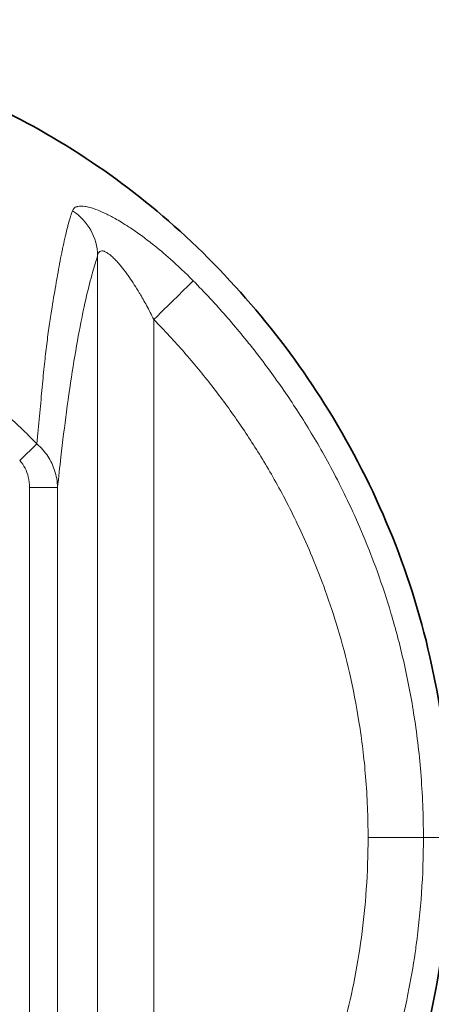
# Model space of a CAD drawing. Header units: millimetres. Extents: x 5 to 415, y 5 to 292.
# Tile 163 of 199: x 385.57 to 392.87, y 150.18 to 167.65. Entities that reach past the tile are written whole.
import ezdxf

# ---------------------------------------------------------------- set-up
doc = ezdxf.new("R2010")
doc.units = ezdxf.units.MM
doc.layers.add('Sichtbar (ISO)', color=7, linetype='Continuous', lineweight=35)
doc.layers.add('Sichtbar schmal (ISO)', color=7, linetype='Continuous', lineweight=18)

msp = doc.modelspace()

# ---------------------------------------------------------------- linework, layer by layer
at = {"layer": 'Sichtbar (ISO)'}
msp.add_line((387.5341445, 163.94986606), (387.53432875, 163.94971551), dxfattribs=at)
for points, knots in [([(375.03253235, 167.64503091), (377.32776191, 167.64503091), (379.64951505, 167.61248201), (382.83566644, 166.98796432), (383.75866985, 166.71393409), (385.92428491, 165.77069803), (387.14647808, 165.00232485), (389.31849006, 163.10724938), (390.28557034, 161.95393414), (391.88383245, 159.36455503), (392.49961561, 157.8731979), (393.0864895, 155.29197544), (393.20486458, 154.20884361), (393.20486453, 153.13269796)], [0, 0, 0, 0, 0.6885688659, 0.6885688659, 0.9740341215, 0.9740341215, 1.3972030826, 1.3972030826, 1.8387914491, 1.8387914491, 2.3100772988, 2.3100772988, 2.6329209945, 2.6329209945, 2.6329209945, 2.6329209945]), ([(393.20486453, 153.13269796), (393.20486445, 151.5214124), (392.93281037, 149.88675216), (391.89371397, 146.92837255), (391.14499292, 145.55779813), (389.97703312, 144.0266188), (389.72068084, 143.71676016), (389.45237327, 143.41806153)], [0, 0, 0, 0, 0.4833856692, 0.4833856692, 0.9406677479, 0.9406677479, 1.0611205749, 1.0611205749, 1.0611205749, 1.0611205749])]:
    msp.add_open_spline(points, degree=3, knots=knots, dxfattribs=at)
at = {"layer": 'Sichtbar schmal (ISO)'}
for p, q in [((386.95381869, 142.7452755), (386.9538189, 163.46149926)), ((387.95001255, 143.95530831), (387.95001322, 162.32371183)), ((385.87524215, 160.11775855), (385.57052361, 159.82450003)), ((385.74437447, 159.34532813), (385.74437714, 146.91617133)), ((385.74437818, 159.34532813), (386.24247204, 159.34532813)), ((386.24247203, 159.34532936), (386.24247195, 146.91617182)), ((392.73328042, 153.1326983), (391.7513241, 153.13269857)), ((393.20367387, 153.13269795), (392.73328042, 153.1326983))]:
    msp.add_line(p, q, dxfattribs=at)
for centre, major_axis, ratio, start_param, end_param in [((385.9576241, 163.4614996), (0.9486774, -0.31624546), 0.9637988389, 0.3329950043, 1.2949153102), ((387.94999659, 162.3237287), (0.71247854, 0.7016939), 0.0000236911, 4.7123888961, 6.0929314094)]:
    msp.add_ellipse(centre, major_axis=major_axis, ratio=ratio, start_param=start_param, end_param=end_param, dxfattribs=at)
for points, knots in [([(386.13477389, 162.4771963), (386.16042213, 162.64211931), (386.1858214, 162.79425203), (386.20933865, 162.93045365), (386.2202745, 162.99378928), (386.2308025, 163.05370784), (386.24075522, 163.11001233), (386.26682807, 163.2575116), (386.28989484, 163.38054679), (386.31581796, 163.50652933), (386.32107055, 163.53205614), (386.32644176, 163.55766511), (386.33198238, 163.58352297), (386.35850182, 163.70728827), (386.38721851, 163.83653558), (386.41311773, 163.94149976), (386.41933465, 163.96669565), (386.42538726, 163.99056374), (386.4312029, 164.01281727), (386.46124605, 164.12777732), (386.48697374, 164.19967663), (386.50931013, 164.25511516)], [0, 0, 0, 0, 0.1706468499, 0.1706468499, 0.1706468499, 0.25, 0.25, 0.25, 0.4578791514, 0.4578791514, 0.4578791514, 0.5, 0.5, 0.5, 0.7016059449, 0.7016059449, 0.7016059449, 0.75, 0.75, 0.75, 1, 1, 1, 1]), ([(387.53445147, 163.94964971), (387.44631992, 164.00749793), (387.36374402, 164.05828027), (387.28678628, 164.10237441), (387.22537534, 164.13756077), (387.16755001, 164.16848245), (387.11392982, 164.19508114), (387.06019278, 164.2217378), (387.0106084, 164.24406522), (386.96455553, 164.26264888), (386.90706952, 164.28584613), (386.85501776, 164.3032795), (386.80782761, 164.31548747), (386.78157177, 164.32227979), (386.75666346, 164.3275885), (386.73340254, 164.33128215), (386.6813637, 164.33954549), (386.63757847, 164.33969928), (386.60290076, 164.33257328), (386.59615351, 164.33118677), (386.58977243, 164.32950856), (386.58375296, 164.32754254), (386.54500644, 164.31488754), (386.52047262, 164.29081108), (386.50931013, 164.25511516)], [0, 0, 0, 0, 0.1390447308, 0.1390447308, 0.1390447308, 0.25, 0.25, 0.25, 0.3611970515, 0.3611970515, 0.3611970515, 0.5, 0.5, 0.5, 0.5772277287, 0.5772277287, 0.5772277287, 0.75, 0.75, 0.75, 0.7836163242, 0.7836163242, 0.7836163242, 1, 1, 1, 1]), ([(388.64962252, 163.01275824), (388.50956348, 163.15451283), (388.37399473, 163.28275046), (388.24572678, 163.39676815), (388.13552437, 163.49472734), (388.03075745, 163.58223414), (387.92852225, 163.66295063), (387.91176278, 163.67618252), (387.89507045, 163.68923079), (387.87843171, 163.70211023), (387.76029422, 163.79355611), (387.64484187, 163.87649092), (387.53445147, 163.94964971)], [0, 0, 0, 0, 0.33333333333, 0.33333333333, 0.33333333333, 0.61971928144, 0.61971928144, 0.61971928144, 0.66666666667, 0.66666666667, 0.66666666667, 0.99999999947, 0.99999999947, 0.99999999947, 0.99999999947]), ([(386.95381892, 163.46149871), (386.95676331, 163.479048), (386.96142626, 163.49406686), (386.96785241, 163.50620783), (386.97360748, 163.51708093), (386.98079005, 163.52564769), (386.98943365, 163.5318016), (386.99044157, 163.5325192), (386.99146937, 163.53320399), (386.9925169, 163.53385608), (387.00254767, 163.54010022), (387.01438194, 163.54332542), (387.02794757, 163.54331031), (387.03762012, 163.54329953), (387.04817662, 163.54165011), (387.05957666, 163.53834724), (387.06416502, 163.53701788), (387.06889003, 163.5354207), (387.0737456, 163.53356159), (387.09066512, 163.5270834), (387.10913244, 163.51738244), (387.12960173, 163.50402639), (387.1416163, 163.49618698), (387.15433049, 163.48708763), (387.16781084, 163.47655272), (387.17729703, 163.46913927), (387.18716278, 163.46101362), (387.19743191, 163.45211486), (387.22229401, 163.43057052), (387.24953689, 163.40449298), (387.27856981, 163.37395736), (387.29100354, 163.36088007), (387.30376784, 163.34698438), (387.31683656, 163.33227548), (387.33428346, 163.31263893), (387.3522729, 163.29155256), (387.370772, 163.2690236), (387.40312798, 163.22961917), (387.43701765, 163.18580402), (387.47230148, 163.1373074), (387.48025023, 163.12638208), (387.48827112, 163.11521773), (387.49635962, 163.10381615), (387.52417529, 163.06460706), (387.55279298, 163.02258793), (387.58212588, 162.97772801), (387.61127494, 162.93314925), (387.64112522, 162.88576653), (387.6715841, 162.83551602), (387.68068918, 162.82049463), (387.68984823, 162.80521747), (387.69906002, 162.78968072), (387.73908765, 162.72216942), (387.78010315, 162.64977812), (387.82200791, 162.57215405), (387.86391268, 162.49452998), (387.90670783, 162.41167313), (387.95001322, 162.32371183)], [0.00000020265, 0.00000020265, 0.00000020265, 0.00000020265, 0.07692307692, 0.07692307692, 0.07692307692, 0.14581294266, 0.14581294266, 0.14581294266, 0.15384615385, 0.15384615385, 0.15384615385, 0.23076923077, 0.23076923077, 0.23076923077, 0.28561689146, 0.28561689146, 0.28561689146, 0.30769230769, 0.30769230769, 0.30769230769, 0.38461538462, 0.38461538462, 0.38461538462, 0.42976586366, 0.42976586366, 0.42976586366, 0.46153846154, 0.46153846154, 0.46153846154, 0.53846153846, 0.53846153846, 0.53846153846, 0.57140486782, 0.57140486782, 0.57140486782, 0.61538461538, 0.61538461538, 0.61538461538, 0.69230769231, 0.69230769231, 0.69230769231, 0.7096369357, 0.7096369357, 0.7096369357, 0.76923076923, 0.76923076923, 0.76923076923, 0.82845110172, 0.82845110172, 0.82845110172, 0.84615384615, 0.84615384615, 0.84615384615, 0.92307692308, 0.92307692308, 0.92307692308, 1, 1, 1, 1]), ([(386.24247207, 159.34533054), (386.26156497, 159.53038039), (386.28108259, 159.70984451), (386.30097408, 159.88382243), (386.33320625, 160.16573622), (386.36642011, 160.4332449), (386.40044179, 160.68681985), (386.43879589, 160.97268583), (386.47817665, 161.24084342), (386.51838732, 161.49177141), (386.55888477, 161.74448902), (386.600224, 161.9797304), (386.64225032, 162.19765634), (386.68017854, 162.39433174), (386.71866639, 162.57690399), (386.75762035, 162.74528574), (386.79204428, 162.894086), (386.82683221, 163.03180432), (386.86192705, 163.15826727), (386.89234041, 163.26786071), (386.92298427, 163.3690013), (386.95381888, 163.46149984)], [0, 0, 0, 0, 0.09357917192, 0.09357917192, 0.09357917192, 0.24521485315, 0.24521485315, 0.24521485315, 0.41616029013, 0.41616029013, 0.41616029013, 0.58832490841, 0.58832490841, 0.58832490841, 0.7437013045, 0.7437013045, 0.7437013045, 0.88100864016, 0.88100864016, 0.88100864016, 0.99999987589, 0.99999987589, 0.99999987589, 0.99999987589]), ([(388.64962503, 163.01275568), (388.75090341, 162.90992216), (388.94650656, 162.70511126), (389.22927016, 162.39112709), (389.50003606, 162.07237865), (389.76192506, 161.7453869), (390.01426293, 161.41134646), (390.25712027, 161.07017705), (390.49147217, 160.71990965), (390.72098464, 160.35401223), (390.95115529, 159.96072553), (391.18692978, 159.52533905), (391.43053843, 159.0329961), (391.68044732, 158.47041362), (391.9310862, 157.82624924), (392.17326622, 157.09067803), (392.39421056, 156.2550962), (392.57757134, 155.31275922), (392.70350964, 154.25985203), (392.73327847, 153.51997595), (392.73328038, 153.13269856)], [0, 0, 0, 0, 0.0394762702, 0.0775312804, 0.1157167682, 0.1539909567, 0.1923014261, 0.2305158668, 0.2687133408, 0.307674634, 0.3487396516, 0.3933962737, 0.4430872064, 0.4989181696, 0.5616318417, 0.6318911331, 0.710388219, 0.7975817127, 0.8939529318, 1, 1, 1, 1]), ([(382.07371979, 162.51626204), (382.11966435, 162.5017437), (382.16549212, 162.48679365), (382.2112067, 162.47140502), (382.29957505, 162.44165811), (382.38752056, 162.41027178), (382.47479705, 162.3772843), (382.55191506, 162.34813637), (382.62851069, 162.31773859), (382.70448941, 162.28622771), (382.77094551, 162.25866617), (382.83692964, 162.23025302), (382.90246336, 162.20108668), (382.96181593, 162.17467131), (383.02079905, 162.14763815), (383.07941319, 162.12005543), (383.13543015, 162.09369491), (383.19111012, 162.06683245), (383.24653307, 162.03948427), (383.30223472, 162.01199856), (383.35767676, 161.98402224), (383.41289855, 161.95551185), (383.46861358, 161.92674679), (383.5241044, 161.89743809), (383.57932602, 161.86757566), (383.63449674, 161.83774074), (383.68939874, 161.80735312), (383.74399779, 161.77642141), (383.79784381, 161.7459163), (383.85139517, 161.71488201), (383.90464408, 161.68331873), (383.95778298, 161.65182065), (384.01062068, 161.61979575), (384.06314274, 161.58724348), (384.11833524, 161.55303611), (384.17317918, 161.51824636), (384.22765696, 161.4828781), (384.28770413, 161.44389406), (384.34730644, 161.40420717), (384.40644104, 161.36382464), (384.4734436, 161.31806915), (384.53984571, 161.27142059), (384.60561703, 161.22389423), (384.67929195, 161.17065673), (384.75217537, 161.11631779), (384.82422917, 161.06090897), (384.90373556, 160.99976918), (384.98223183, 160.93732674), (385.05967767, 160.87362225), (385.14523725, 160.80324367), (385.22951475, 160.73132475), (385.31245414, 160.65796237), (385.40466934, 160.57639526), (385.49523038, 160.49304377), (385.58412242, 160.40804192), (385.68323926, 160.31326273), (385.78028105, 160.21643167), (385.87524215, 160.11775855)], [0, 0, 0, 0, 0.031691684, 0.031691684, 0.031691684, 0.0929531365, 0.0929531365, 0.0929531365, 0.1470841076, 0.1470841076, 0.1470841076, 0.1944307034, 0.1944307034, 0.1944307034, 0.2373115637, 0.2373115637, 0.2373115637, 0.278292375, 0.278292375, 0.278292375, 0.3194792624, 0.3194792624, 0.3194792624, 0.3610340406, 0.3610340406, 0.3610340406, 0.4025505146, 0.4025505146, 0.4025505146, 0.4434943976, 0.4434943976, 0.4434943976, 0.4843536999, 0.4843536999, 0.4843536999, 0.5272904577, 0.5272904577, 0.5272904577, 0.5746167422, 0.5746167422, 0.5746167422, 0.6282398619, 0.6282398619, 0.6282398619, 0.6883067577, 0.6883067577, 0.6883067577, 0.7545864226, 0.7545864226, 0.7545864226, 0.8278099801, 0.8278099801, 0.8278099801, 0.9092227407, 0.9092227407, 0.9092227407, 1, 1, 1, 1]), ([(387.95001321, 162.32371182), (388.04421693, 162.22806161), (388.13701218, 162.13090017), (388.2283448, 162.03236927), (388.31639072, 161.93738411), (388.40307738, 161.84112628), (388.48835191, 161.74364039), (388.57391883, 161.64582025), (388.65806393, 161.54676361), (388.74077507, 161.44649922), (388.82367833, 161.34600193), (388.90514098, 161.24429126), (388.9851681, 161.14141833), (389.06527108, 161.03844787), (389.14393581, 160.93431294), (389.22108572, 160.82911338), (389.29804224, 160.72417751), (389.37349151, 160.61818235), (389.44737663, 160.51113731), (389.52122895, 160.4041398), (389.59351851, 160.29609334), (389.6642152, 160.18702155), (389.73632558, 160.0757687), (389.80677875, 159.9634491), (389.87552993, 159.85011191), (389.94799336, 159.73065506), (390.01856603, 159.61006776), (390.08719685, 159.48840271), (390.16183021, 159.35609666), (390.23416719, 159.22251609), (390.30414807, 159.08772545), (390.38201816, 158.93773934), (390.456971, 158.78625496), (390.52893479, 158.633377), (390.60979073, 158.46160877), (390.68687329, 158.2880813), (390.76007378, 158.11295224), (390.84229826, 157.91623368), (390.91962452, 157.71749431), (390.99193441, 157.51695379), (391.07294452, 157.29228452), (391.14765851, 157.0653546), (391.2159312, 156.8365094), (391.29220877, 156.58083245), (391.36044602, 156.32276475), (391.42051646, 156.0627955), (391.48724188, 155.77402519), (391.54389071, 155.48290865), (391.59037309, 155.19013414), (391.64174807, 154.86654307), (391.68070379, 154.54092664), (391.70740325, 154.21416028), (391.73678339, 153.85458598), (391.75132262, 153.49361924), (391.7513241, 153.13269857)], [0.00000000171, 0.00000000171, 0.00000000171, 0.00000000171, 0.03947560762, 0.03947560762, 0.03947560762, 0.0775306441, 0.0775306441, 0.0775306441, 0.11571615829, 0.11571615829, 0.11571615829, 0.15399037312, 0.15399037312, 0.15399037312, 0.19230086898, 0.19230086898, 0.19230086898, 0.23051533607, 0.23051533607, 0.23051533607, 0.26871283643, 0.26871283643, 0.26871283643, 0.30767415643, 0.30767415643, 0.30767415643, 0.34873920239, 0.34873920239, 0.34873920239, 0.39339585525, 0.39339585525, 0.39339585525, 0.44308682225, 0.44308682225, 0.44308682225, 0.49891782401, 0.49891782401, 0.49891782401, 0.56163153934, 0.56163153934, 0.56163153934, 0.63189087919, 0.63189087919, 0.63189087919, 0.71038801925, 0.71038801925, 0.71038801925, 0.79758157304, 0.79758157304, 0.79758157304, 0.89395285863, 0.89395285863, 0.89395285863, 1, 1, 1, 1]), ([(385.87524215, 160.11775855), (385.95230309, 160.05354652), (386.01786555, 159.97738813), (386.06964989, 159.89872927), (386.12143424, 159.82007041), (386.16046735, 159.7395638), (386.19036424, 159.64777465), (386.22026113, 159.5559855), (386.23959054, 159.45267126), (386.24247203, 159.34532941)], [0, 0, 0, 0, 0.3333333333, 0.3333333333, 0.3333333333, 0.6666666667, 0.6666666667, 0.6666666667, 1, 1, 1, 1]), ([(385.57052628, 159.8245026), (385.60868011, 159.78485477), (385.64110721, 159.73802783), (385.66694272, 159.68711798), (385.69161423, 159.63850182), (385.71027472, 159.58616237), (385.72308947, 159.53182752), (385.73736272, 159.47130859), (385.74438385, 159.4083142), (385.7443819, 159.34532813)], [0.00000000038, 0.00000000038, 0.00000000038, 0.00000000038, 0.33128175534, 0.33128175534, 0.33128175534, 0.64763796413, 0.64763796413, 0.64763796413, 1, 1, 1, 1]), ([(391.7513241, 153.13269857), (391.75132442, 152.82671661), (391.74087404, 152.5207289), (391.71979422, 152.21558752), (391.70010242, 151.93053834), (391.67113489, 151.64622771), (391.63275563, 151.36325988), (391.5958205, 151.09093956), (391.55016859, 150.8198629), (391.49581436, 150.55055347), (391.44296585, 150.28870451), (391.38189049, 150.02852624), (391.31269056, 149.77052959), (391.24474288, 149.51720172), (391.16896202, 149.26597724), (391.08551052, 149.01731123), (391.00263185, 148.77035212), (390.91218749, 148.52591648), (390.81438138, 148.28442411), (390.7160932, 148.04174148), (390.61037054, 147.80203121), (390.49749277, 147.56571226), (390.38288212, 147.32576535), (390.26089501, 147.08931468), (390.13180129, 146.85671162), (389.99888737, 146.61722526), (389.85844002, 146.3818176), (389.71095266, 146.15099592), (389.56345363, 145.92015597), (389.40891348, 145.69390273), (389.24728869, 145.47213378), (389.09797902, 145.26726266), (388.94262322, 145.0662185), (388.78317708, 144.87055717), (388.71665736, 144.78892876), (388.64941712, 144.70825027), (388.58090881, 144.62816232), (388.54665466, 144.58811835), (388.51208295, 144.54822281), (388.47712202, 144.50843567), (388.45964155, 144.4885421), (388.44206375, 144.46867568), (388.42437944, 144.44883171), (388.41553729, 144.43890973), (388.40666851, 144.42899337), (388.39777195, 144.41908205), (388.39332367, 144.41412639), (388.38886844, 144.409172), (388.38440612, 144.40421879), (388.38217496, 144.40174219), (388.37994202, 144.39926589), (388.3777073, 144.39678988), (388.37658994, 144.39555187), (388.37547213, 144.39431394), (388.37435387, 144.39307607), (388.37379474, 144.39245714), (388.3732355, 144.39183823), (388.37267614, 144.39121933), (388.37239646, 144.39090988), (388.37211676, 144.39060044), (388.37183702, 144.390291), (388.37169716, 144.39013628), (388.37155728, 144.38998156), (388.3714174, 144.38982685), (388.37134746, 144.38974949), (388.37127752, 144.38967213), (388.37120757, 144.38959477), (388.3711726, 144.38955609), (388.37113763, 144.38951741), (388.37110266, 144.38947873), (388.37108517, 144.38945939), (388.37106768, 144.38944006), (388.3710502, 144.38942072), (388.37104145, 144.38941105), (388.37103271, 144.38940138), (388.37102397, 144.38939171), (388.37101959, 144.38938687), (388.37101549, 144.38938233), (388.37101081, 144.38937716), (388.37100614, 144.38937199), (388.37099898, 144.38936407), (388.37096911, 144.38933104)], [0, 0, 0, 0, 0.0956671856, 0.0956671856, 0.0956671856, 0.1850351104, 0.1850351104, 0.1850351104, 0.2710403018, 0.2710403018, 0.2710403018, 0.3546629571, 0.3546629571, 0.3546629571, 0.4367723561, 0.4367723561, 0.4367723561, 0.5183181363, 0.5183181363, 0.5183181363, 0.6002658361, 0.6002658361, 0.6002658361, 0.6834715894, 0.6834715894, 0.6834715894, 0.7691396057, 0.7691396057, 0.7691396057, 0.8548144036, 0.8548144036, 0.8548144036, 0.9339611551, 0.9339611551, 0.9339611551, 0.9669805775, 0.9669805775, 0.9669805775, 0.9834902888, 0.9834902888, 0.9834902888, 0.9917451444, 0.9917451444, 0.9917451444, 0.9958725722, 0.9958725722, 0.9958725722, 0.9979362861, 0.9979362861, 0.9979362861, 0.998968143, 0.998968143, 0.998968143, 0.9994840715, 0.9994840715, 0.9994840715, 0.9997420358, 0.9997420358, 0.9997420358, 0.9998710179, 0.9998710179, 0.9998710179, 0.9999355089, 0.9999355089, 0.9999355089, 0.9999677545, 0.9999677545, 0.9999677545, 0.9999838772, 0.9999838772, 0.9999838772, 0.9999919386, 0.9999919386, 0.9999919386, 0.9999959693, 0.9999959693, 0.9999959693, 0.9999979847, 0.9999979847, 0.9999979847, 1, 1, 1, 1]), ([(392.73328046, 153.13269838), (392.73328047, 152.80437535), (392.72207092, 152.47581622), (392.69941522, 152.1479044), (392.6782513, 151.84158407), (392.64710217, 151.53582887), (392.6058056, 151.23130508), (392.59946765, 151.18456862), (392.59289064, 151.13786055), (392.58607421, 151.09118476), (392.55014763, 150.84517584), (392.50756564, 150.60006348), (392.45836011, 150.35627538), (392.40144044, 150.07426769), (392.33565835, 149.79403547), (392.26112498, 149.51614709), (392.23193455, 149.40731423), (392.20140351, 149.29884403), (392.16954005, 149.19076555), (392.12151722, 149.02787575), (392.07046735, 148.86587535), (392.01644147, 148.70489185), (391.97078922, 148.56885962), (391.9230072, 148.43353931), (391.87313286, 148.29901989), (391.82549704, 148.17053812), (391.7759526, 148.04278719), (391.72452335, 147.91580521), (391.66099114, 147.75894026), (391.59459066, 147.60326974), (391.5253817, 147.44887412), (391.47934357, 147.34616941), (391.43206291, 147.24402879), (391.38356187, 147.14248671), (391.30287786, 146.97356615), (391.21881199, 146.80629264), (391.13145953, 146.64079455), (391.08534695, 146.5534296), (391.03831869, 146.46655952), (390.99039202, 146.38020322), (390.89591226, 146.20996556), (390.79794033, 146.0417234), (390.69659179, 145.87558492), (390.64473661, 145.79057983), (390.59199766, 145.70612571), (390.5383903, 145.62223769), (390.45755734, 145.4957454), (390.37475951, 145.37055434), (390.29004355, 145.24670394), (390.20875778, 145.12786829), (390.12570568, 145.01026677), (390.04099342, 144.89397193), (389.98166189, 144.81252031), (389.92148744, 144.7316716), (389.86051719, 144.65146831), (389.75725582, 144.51563318), (389.65171333, 144.38165114), (389.54372516, 144.2494252), (389.40041954, 144.07395488), (389.25287099, 143.90168074), (389.10143871, 143.73308978)], [0.00000001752, 0.00000001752, 0.00000001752, 0.00000001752, 0.09566698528, 0.09566698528, 0.09566698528, 0.18503472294, 0.18503472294, 0.18503472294, 0.19875033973, 0.19875033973, 0.19875033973, 0.27103973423, 0.27103973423, 0.27103973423, 0.35466221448, 0.35466221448, 0.35466221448, 0.38741232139, 0.38741232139, 0.38741232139, 0.43677144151, 0.43677144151, 0.43677144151, 0.47848025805, 0.47848025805, 0.47848025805, 0.51831705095, 0.51831705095, 0.51831705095, 0.56752873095, 0.56752873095, 0.56752873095, 0.6002645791, 0.6002645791, 0.6002645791, 0.65472237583, 0.65472237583, 0.65472237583, 0.68347015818, 0.68347015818, 0.68347015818, 0.74014182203, 0.74014182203, 0.74014182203, 0.76913799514, 0.76913799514, 0.76913799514, 0.81286047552, 0.81286047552, 0.81286047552, 0.85481261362, 0.85481261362, 0.85481261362, 0.8841954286, 0.8841954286, 0.8841954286, 0.93395919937, 0.93395919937, 0.93395919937, 0.99999816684, 0.99999816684, 0.99999816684, 0.99999816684])]:
    msp.add_open_spline(points, degree=3, knots=knots, dxfattribs=at)
for points in [[(386.00552927, 161.48828421), (386.01837456, 161.61148532), (386.04509401, 161.84857265), (386.08703669, 162.17806132), (386.11842297, 162.38023812), (386.13477218, 162.47719415)], [(386.00552927, 161.48828421), (385.99140449, 161.35410173), (385.96462043, 161.07341928), (385.92275387, 160.61677498), (385.89219488, 160.28802084), (385.87524215, 160.11775855)]]:
    msp.add_open_spline(points, degree=3, dxfattribs=at)

doc.saveas('drawing.dxf')
